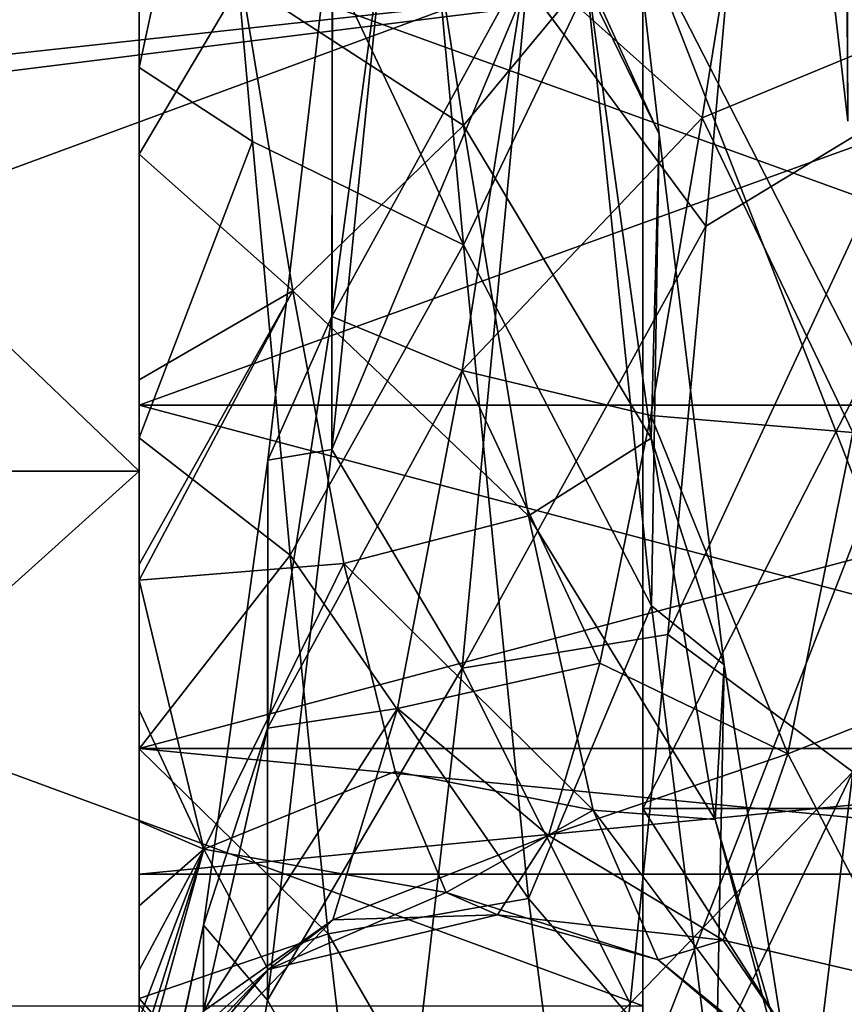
# Model space of a CAD drawing. Header units: metres. Extents: x -46 to 104, y -30 to 30.
# Tile 80 of 127: x 32.11 to 33.95, y -2.39 to -0.19. Entities that reach past the tile are written whole.
import ezdxf

# ---------------------------------------------------------------- set-up
doc = ezdxf.new("R2010")
doc.units = ezdxf.units.M
doc.layers.add('solid_122529', color=7, linetype='CONTINUOUS')

msp = doc.modelspace()

# ---------------------------------------------------------------- linework, layer by layer
at = {"layer": 'solid_122529'}
for points in [[(53.885139, -6.304641, 588.928162), (20.541, 8.649134, 585.423523), (20.541002, -8.649134, 585.423523)], [(53.885139, -6.304641, 588.928162), (53.885139, 6.304641, 588.928162), (20.541, 8.649134, 585.423523)], [(26.533504, -8.264537, 581.025818), (26.533504, 8.264537, 581.025818), (54.407833, 6.304637, 583.955566)], [(32.372829, -6.483982, 570.359497), (32.372829, 6.483982, 570.359497), (32.372829, 5.285712, 572.435059)], [(32.372829, 0, 570.099915), (32.372829, 6.483982, 570.359497), (32.372829, -6.483982, 570.359497)], [(32.372829, -6.483982, 565.640503), (32.372829, 6.483982, 565.640503), (32.372829, 0, 565.900085)], [(32.372829, -5.285712, 563.564941), (32.372829, 5.285712, 563.564941), (32.372829, 6.483982, 565.640503)], [(32.372829, -6.483982, 565.640503), (32.372829, -5.285712, 563.564941), (32.372829, 6.483982, 565.640503)], [(26.533504, -8.264537, 581.025818), (54.407833, 6.304637, 583.955566), (54.407833, -6.304637, 583.955566)], [(32.372829, -5.285712, 572.435059), (32.372829, 5.285712, 572.435059), (32.372829, 3.449675, 573.975647)], [(32.372829, -6.483982, 570.359497), (32.372829, 5.285712, 572.435059), (32.372829, -5.285712, 572.435059)], [(32.372829, -3.449675, 562.024353), (32.372829, 3.449675, 562.024353), (32.372829, 5.285712, 563.564941)], [(32.372829, -5.285712, 563.564941), (32.372829, -3.449675, 562.024353), (32.372829, 5.285712, 563.564941)], [(32.372829, -3.449675, 573.975647), (32.372829, 3.449675, 573.975647), (32.372829, 1.197832, 574.795227)], [(32.372829, -5.285712, 572.435059), (32.372829, 3.449675, 573.975647), (32.372829, -3.449675, 573.975647)], [(32.372829, -1.197832, 561.204773), (32.372829, 1.197832, 561.204773), (32.372829, 3.449675, 562.024353)], [(32.372829, -3.449675, 562.024353), (32.372829, -1.197832, 561.204773), (32.372829, 3.449675, 562.024353)], [(32.372829, -1.197832, 561.204773), (29.872829, -1.197832, 561.204773), (29.872829, 1.197832, 561.204773)], [(32.372829, -1.197832, 561.204773), (29.872829, 1.197832, 561.204773), (32.372829, 1.197832, 561.204773)], [(32.372829, 1.197832, 574.795227), (29.872829, 1.197832, 574.795227), (29.872829, -1.197832, 574.795227)], [(32.372829, -1.197832, 574.795227), (32.372829, 1.197832, 574.795227), (29.872829, -1.197832, 574.795227)], [(32.372829, -3.449675, 573.975647), (32.372829, 1.197832, 574.795227), (32.372829, -1.197832, 574.795227)], [(34.115067, -0.361567, 571.861755), (34.26025, 1.207293, 571.685913), (33.725174, 0.302396, 571.988525)], [(32.953602, 0.887389, 564.224243), (33.098785, -0.690759, 564.183411), (32.541874, 0.49255, 564.030457)], [(33.375656, -0.112265, 564.452393), (33.098785, -0.690759, 564.183411), (32.953602, 0.887389, 564.224243)], [(33.375507, -0.089674, 565.352539), (33.536469, -0.443552, 564.932861), (33.391018, 0.817712, 565.010742)], [(33.391018, 0.817712, 565.010742), (33.536469, -0.443552, 564.932861), (33.375656, -0.112265, 564.452393)], [(33.814434, 0.83614, 565.013916), (33.958622, -0.414448, 564.92688), (33.952995, 0.588418, 565.415466)], [(33.953159, 0.79587, 564.539368), (33.958622, -0.414448, 564.92688), (33.814434, 0.83614, 565.013916)], [(34.114815, -0.20728, 570.311157), (33.746983, 0.301005, 570.179321), (34.259964, 0.730682, 570.202393)], [(32.372829, -0.294295, 564.0448), (32.372829, 0.091556, 565.779358), (32.372829, 0.589599, 564.058777)], [(32.372829, -0.294295, 564.0448), (32.372829, 0.589599, 564.058777), (32.541874, 0.49255, 564.030457)], [(32.953625, 0.520293, 565.738647), (32.601856, -0.100932, 565.802307), (33.098774, -0.423742, 565.718567)], [(32.953625, 0.520293, 565.738647), (33.098774, -0.423742, 565.718567), (33.375507, -0.089674, 565.352539)], [(32.372829, -0.294295, 564.0448), (32.541874, 0.49255, 564.030457), (32.626392, -0.459669, 564.026489)], [(33.098785, -0.690759, 564.183411), (32.626392, -0.459669, 564.026489), (32.541874, 0.49255, 564.030457)], [(33.240112, -0.055637, 570.32074), (33.746983, 0.301005, 570.179321), (33.632473, -0.406939, 570.162048)], [(33.640652, -0.648925, 571.947021), (33.725174, 0.302396, 571.988525), (33.240406, -0.107679, 571.878052)], [(34.114815, -0.20728, 570.311157), (33.632473, -0.406939, 570.162048), (33.746983, 0.301005, 570.179321)], [(34.115067, -0.361567, 571.861755), (33.725174, 0.302396, 571.988525), (33.640652, -0.648925, 571.947021)], [(32.803692, -1.149512, 571.359802), (32.947372, 0.269601, 571.540771), (32.805119, 0.059094, 571.100403)], [(33.240406, -0.107679, 571.878052), (32.947372, 0.269601, 571.540771), (32.803692, -1.149512, 571.359802)], [(32.803715, -0.851226, 570.510254), (32.947376, 0.208261, 570.642456), (33.240112, -0.055637, 570.32074)], [(32.805119, 0.059094, 571.100403), (32.947376, 0.208261, 570.642456), (32.803715, -0.851226, 570.510254)], [(32.372829, 0.091556, 565.779358), (32.372829, -0.48828, 565.805054), (32.601856, -0.100932, 565.802307)], [(32.372829, -0.294295, 564.0448), (32.372829, -0.48828, 565.805054), (32.372829, 0.091556, 565.779358)], [(32.660931, -1.173248, 570.870422), (32.805119, 0.059094, 571.100403), (32.803715, -0.851226, 570.510254)], [(32.803692, -1.149512, 571.359802), (32.805119, 0.059094, 571.100403), (32.660931, -1.173248, 570.870422)], [(14.780071, -2.149723, 578.277588), (14.709624, -2.467081, 578.206055), (34.5, 0, 578.5)], [(34.5, -2.958794, 578.074463), (34.5, 0, 578.5), (14.709624, -2.467081, 578.206055)], [(14.780071, -2.149726, 557.722412), (15, 0, 557.5), (34.5, -2.958794, 557.925537)], [(14.780071, -2.149723, 578.277588), (34.5, 0, 578.5), (15, 0, 578.5)], [(34.5, -2.958794, 557.925537), (15, 0, 557.5), (34.5, 0, 557.5)], [(33.5, -2.3949, 574.577454), (27, -2.395123, 574.577515), (27, 0, 575)], [(33.5, -2.3949, 574.577454), (27, 0, 575), (33.5, 0, 575)], [(33.5, 0, 561), (27, 0, 561), (27, -2.395123, 561.422485)], [(33.5, -2.3949, 561.422546), (33.5, 0, 561), (27, -2.395123, 561.422485)], [(33.5, -2.583071, 560.905762), (43, -2.582814, 560.905579), (43, 0, 560.450012)], [(33.5, -2.583071, 560.905762), (43, 0, 560.450012), (33.5, 0, 560.450012)], [(33.5, 0, 575.549988), (43, 0, 575.549988), (43, -2.582814, 575.094421)], [(33.5, -2.583071, 575.094238), (33.5, 0, 575.549988), (43, -2.582814, 575.094421)], [(33.5, -2.583071, 575.094238), (33.5, 0, 575), (33.5, 0, 575.549988)], [(33.5, -2.3949, 574.577454), (33.5, 0, 575), (33.5, -2.583071, 575.094238)], [(33.5, -2.3949, 561.422546), (33.5, 0, 560.450012), (33.5, 0, 561)], [(33.5, -2.3949, 561.422546), (33.5, -2.583071, 560.905762), (33.5, 0, 560.450012)], [(33.5, 0, 572.5), (34.5, 0, 572.5), (34.5, -1.952477, 572.054382)], [(33.5, -1.952477, 572.054382), (33.5, 0, 572.5), (34.5, -1.952477, 572.054382)], [(33.5, -1.952477, 563.945618), (34.5, -1.952477, 563.945618), (34.5, 0, 563.5)], [(33.5, -1.952477, 563.945618), (34.5, 0, 563.5), (33.5, 0, 563.5)], [(33.5, -2.565216, 575.047668), (34.5, -2.565216, 575.047668), (34.5, 0, 575.5)], [(33.5, -2.565216, 575.047668), (34.5, 0, 575.5), (33.5, 0, 575.5)], [(33.5, 0, 560.5), (34.5, 0, 560.5), (34.5, -2.565216, 560.952332)], [(33.5, -2.565216, 560.952332), (33.5, 0, 560.5), (34.5, -2.565216, 560.952332)], [(33.5, -1.952477, 572.054382), (33.5, -2.565216, 575.047668), (33.5, 0, 575.5)], [(33.5, -1.952477, 572.054382), (33.5, 0, 575.5), (33.5, 0, 572.5)], [(33.5, 0, 563.5), (33.5, 0, 560.5), (33.5, -2.565216, 560.952332)], [(33.5, -1.952477, 563.945618), (33.5, 0, 563.5), (33.5, -2.565216, 560.952332)], [(32.372829, -1.05, 569.818665), (32.372829, 0, 570.099915), (32.372829, -6.483982, 570.359497)], [(32.372829, -6.483982, 565.640503), (32.372829, 0, 565.900085), (32.372829, -1.05, 566.181335)], [(35.272831, -1.05, 566.181335), (32.372829, -1.05, 566.181335), (32.372829, 0, 565.900085)], [(35.272831, -1.05, 566.181335), (32.372829, 0, 565.900085), (35.272831, 0, 565.900085)], [(35.272831, 0, 570.099915), (32.372829, 0, 570.099915), (32.372829, -1.05, 569.818665)], [(35.272831, -1.05, 569.818665), (35.272831, 0, 570.099915), (32.372829, -1.05, 569.818665)], [(32.803715, -0.851226, 570.510254), (33.240112, -0.055637, 570.32074), (33.095543, -0.972185, 570.108032)], [(33.095543, -0.972185, 570.108032), (33.240112, -0.055637, 570.32074), (33.632473, -0.406939, 570.162048)], [(32.372829, -0.48828, 565.805054), (32.71637, -0.79389, 565.948242), (32.601856, -0.100932, 565.802307)], [(33.098774, -0.423742, 565.718567), (32.601856, -0.100932, 565.802307), (32.71637, -0.79389, 565.948242)], [(33.095806, -1.638412, 571.516602), (33.240406, -0.107679, 571.878052), (32.803692, -1.149512, 571.359802)], [(33.640652, -0.648925, 571.947021), (33.240406, -0.107679, 571.878052), (33.095806, -1.638412, 571.516602)], [(33.098774, -0.423742, 565.718567), (33.518734, -1.124068, 565.601318), (33.375507, -0.089674, 565.352539)], [(33.375507, -0.089674, 565.352539), (33.518734, -1.124068, 565.601318), (33.536469, -0.443552, 564.932861)], [(33.375656, -0.112265, 564.452393), (33.518902, -1.499117, 564.782776), (33.098785, -0.690759, 564.183411)], [(33.536469, -0.443552, 564.932861), (33.518902, -1.499117, 564.782776), (33.375656, -0.112265, 564.452393)], [(33.969666, -1.11092, 570.037231), (33.632473, -0.406939, 570.162048), (34.114815, -0.20728, 570.311157)], [(32.372829, -1.123028, 564.221985), (32.372829, -0.48828, 565.805054), (32.372829, -0.294295, 564.0448)], [(32.372829, -1.123028, 564.221985), (32.372829, -0.294295, 564.0448), (32.626392, -0.459669, 564.026489)], [(34.115067, -0.361567, 571.861755), (33.640652, -0.648925, 571.947021), (33.556129, -1.56347, 571.681763)], [(33.969883, -1.870527, 571.397766), (34.115067, -0.361567, 571.861755), (33.556129, -1.56347, 571.681763)], [(33.095543, -0.972185, 570.108032), (33.632473, -0.406939, 570.162048), (33.51796, -1.07272, 569.920776)], [(33.969666, -1.11092, 570.037231), (33.51796, -1.07272, 569.920776), (33.632473, -0.406939, 570.162048)], [(33.098774, -0.423742, 565.718567), (32.71637, -0.79389, 565.948242), (33.243923, -1.29761, 566.076294)], [(33.098774, -0.423742, 565.718567), (33.243923, -1.29761, 566.076294), (33.518734, -1.124068, 565.601318)], [(32.372829, -1.123028, 564.221985), (32.626392, -0.459669, 564.026489), (32.710915, -1.385838, 564.247742)], [(33.098785, -0.690759, 564.183411), (32.710915, -1.385838, 564.247742), (32.626392, -0.459669, 564.026489)], [(33.518734, -1.124068, 565.601318), (33.681919, -1.631068, 565.364868), (33.536469, -0.443552, 564.932861)], [(33.536469, -0.443552, 564.932861), (33.681919, -1.631068, 565.364868), (33.518902, -1.499117, 564.782776)], [(32.372829, -0.48828, 565.805054), (32.372829, -0.993449, 565.946228), (32.71637, -0.79389, 565.948242)], [(32.372829, -1.123028, 564.221985), (32.372829, -0.993449, 565.946228), (32.372829, -0.48828, 565.805054)], [(33.556129, -1.56347, 571.681763), (33.640652, -0.648925, 571.947021), (33.095806, -1.638412, 571.516602)], [(33.098785, -0.690759, 564.183411), (33.243969, -2.154472, 564.77478), (32.710915, -1.385838, 564.247742)], [(33.518902, -1.499117, 564.782776), (33.243969, -2.154472, 564.77478), (33.098785, -0.690759, 564.183411)], [(32.372829, -1.441464, 566.17981), (32.830879, -1.404592, 566.306763), (32.71637, -0.79389, 565.948242)], [(32.372829, -1.406621, 566.157471), (32.372829, -1.441464, 566.17981), (32.71637, -0.79389, 565.948242)], [(32.372829, -0.993449, 565.946228), (32.372829, -1.406621, 566.157471), (32.71637, -0.79389, 565.948242)], [(33.243923, -1.29761, 566.076294), (32.71637, -0.79389, 565.948242), (32.830879, -1.404592, 566.306763)], [(32.660057, -1.772598, 569.970764), (32.803715, -0.851226, 570.510254), (33.095543, -0.972185, 570.108032)], [(32.660931, -1.173248, 570.870422), (32.803715, -0.851226, 570.510254), (32.660057, -1.772598, 569.970764)], [(32.660057, -1.772598, 569.970764), (33.095543, -0.972185, 570.108032), (32.950977, -1.729016, 569.54895)], [(32.950977, -1.729016, 569.54895), (33.095543, -0.972185, 570.108032), (33.403446, -1.627354, 569.480469)], [(33.095543, -0.972185, 570.108032), (33.51796, -1.07272, 569.920776), (33.403446, -1.627354, 569.480469)], [(32.372829, -1.123028, 564.221985), (32.372829, -1.406621, 566.157471), (32.372829, -0.993449, 565.946228)], [(32.372829, -1.05, 569.818665), (32.372829, -6.483982, 570.359497), (32.372829, -6.9, 568)], [(32.372829, -1.818572, 569.049927), (32.372829, -1.05, 569.818665), (32.372829, -6.9, 568)], [(32.372829, -6.483982, 565.640503), (32.372829, -1.05, 566.181335), (32.372829, -1.818572, 566.950073)], [(35.272831, -1.818572, 566.950073), (32.372829, -1.818572, 566.950073), (32.372829, -1.05, 566.181335)], [(35.272831, -1.818572, 566.950073), (32.372829, -1.05, 566.181335), (35.272831, -1.05, 566.181335)], [(35.272831, -1.05, 569.818665), (32.372829, -1.05, 569.818665), (32.372829, -1.818572, 569.049927)], [(35.272831, -1.818572, 569.049927), (35.272831, -1.05, 569.818665), (32.372829, -1.818572, 569.049927)], [(33.824516, -1.830604, 569.425964), (33.403446, -1.627354, 569.480469), (33.51796, -1.07272, 569.920776)], [(33.824516, -1.830604, 569.425964), (33.51796, -1.07272, 569.920776), (33.969666, -1.11092, 570.037231)], [(32.372829, -1.819435, 564.535706), (32.372829, -1.406621, 566.157471), (32.372829, -1.123028, 564.221985)], [(32.372829, -1.819435, 564.535706), (32.372829, -1.123028, 564.221985), (32.710915, -1.385838, 564.247742)], [(33.243923, -1.29761, 566.076294), (33.661964, -1.977151, 566.237), (33.518734, -1.124068, 565.601318)], [(33.518734, -1.124068, 565.601318), (33.661964, -1.977151, 566.237), (33.681919, -1.631068, 565.364868)], [(33.824516, -1.830604, 569.425964), (33.969666, -1.11092, 570.037231), (34.234886, -1.668802, 570.057251)], [(32.660007, -2.382051, 570.633484), (32.803692, -1.149512, 571.359802), (32.660931, -1.173248, 570.870422)], [(33.095806, -1.638412, 571.516602), (32.803692, -1.149512, 571.359802), (32.660007, -2.382051, 570.633484)], [(32.516743, -2.213842, 570.171326), (32.660931, -1.173248, 570.870422), (32.660057, -1.772598, 569.970764)], [(32.660007, -2.382051, 570.633484), (32.660931, -1.173248, 570.870422), (32.516743, -2.213842, 570.171326)], [(32.372829, -3.449675, 562.024353), (29.872829, -3.449675, 562.024353), (29.872829, -1.197832, 561.204773)], [(32.372829, -3.449675, 562.024353), (29.872829, -1.197832, 561.204773), (32.372829, -1.197832, 561.204773)], [(32.372829, -1.197832, 574.795227), (29.872829, -1.197832, 574.795227), (29.872829, -3.449675, 573.975647)], [(32.372829, -3.449675, 573.975647), (32.372829, -1.197832, 574.795227), (29.872829, -3.449675, 573.975647)], [(33.243923, -1.29761, 566.076294), (32.830879, -1.404592, 566.306763), (33.389072, -1.956609, 566.752563)], [(33.243923, -1.29761, 566.076294), (33.389072, -1.956609, 566.752563), (33.661964, -1.977151, 566.237)], [(32.372829, -1.819435, 564.535706), (32.710915, -1.385838, 564.247742), (32.795437, -2.23347, 564.681641)], [(33.243969, -2.154472, 564.77478), (32.795437, -2.23347, 564.681641), (32.710915, -1.385838, 564.247742)], [(32.372829, -1.441464, 566.17981), (32.517269, -2.043935, 566.899475), (32.830879, -1.404592, 566.306763)], [(32.372829, -1.819435, 564.535706), (32.372829, -1.441464, 566.17981), (32.372829, -1.406621, 566.157471)], [(32.517269, -2.043935, 566.899475), (32.945393, -1.869761, 566.840698), (32.830879, -1.404592, 566.306763)], [(33.389072, -1.956609, 566.752563), (32.830879, -1.404592, 566.306763), (32.945393, -1.869761, 566.840698)], [(32.372829, -1.732831, 566.403381), (32.517269, -2.043935, 566.899475), (32.372829, -1.441464, 566.17981)], [(32.372829, -1.819435, 564.535706), (32.372829, -1.732831, 566.403381), (32.372829, -1.441464, 566.17981)], [(33.518902, -1.499117, 564.782776), (33.662148, -2.644109, 565.632141), (33.243969, -2.154472, 564.77478)], [(33.681919, -1.631068, 565.364868), (33.662148, -2.644109, 565.632141), (33.518902, -1.499117, 564.782776)], [(33.471607, -2.389411, 571.207886), (33.556129, -1.56347, 571.681763), (33.095806, -1.638412, 571.516602)], [(33.969883, -1.870527, 571.397766), (33.556129, -1.56347, 571.681763), (33.471607, -2.389411, 571.207886)], [(32.950977, -1.729016, 569.54895), (33.403446, -1.627354, 569.480469), (33.288933, -2.013373, 568.88678)], [(33.824516, -1.830604, 569.425964), (33.288933, -2.013373, 568.88678), (33.403446, -1.627354, 569.480469)], [(32.951202, -2.899854, 570.577148), (33.095806, -1.638412, 571.516602), (32.660007, -2.382051, 570.633484)], [(33.471607, -2.389411, 571.207886), (33.095806, -1.638412, 571.516602), (32.951202, -2.899854, 570.577148)], [(33.661964, -1.977151, 566.237), (33.82737, -2.54739, 566.235046), (33.681919, -1.631068, 565.364868)], [(33.681919, -1.631068, 565.364868), (33.82737, -2.54739, 566.235046), (33.662148, -2.644109, 565.632141)], [(33.824516, -1.830604, 569.425964), (34.234886, -1.668802, 570.057251), (34.091656, -2.343623, 569.234802)], [(32.372829, -1.982083, 566.656616), (32.517269, -2.043935, 566.899475), (32.372829, -1.732831, 566.403381)], [(32.372829, -1.819435, 564.535706), (32.372829, -1.982083, 566.656616), (32.372829, -1.732831, 566.403381)], [(32.516396, -2.406356, 569.11145), (32.950977, -1.729016, 569.54895), (32.806408, -2.201795, 568.735474)], [(32.516396, -2.406356, 569.11145), (32.660057, -1.772598, 569.970764), (32.950977, -1.729016, 569.54895)], [(32.806408, -2.201795, 568.735474), (32.950977, -1.729016, 569.54895), (33.288933, -2.013373, 568.88678)], [(32.516743, -2.213842, 570.171326), (32.660057, -1.772598, 569.970764), (32.516396, -2.406356, 569.11145)], [(32.372829, -1.818572, 569.049927), (32.372829, -6.9, 568), (32.372829, -2.1, 568)], [(32.372829, -6.483982, 565.640503), (32.372829, -1.818572, 566.950073), (32.372829, -2.1, 568)], [(35.272831, -2.1, 568), (32.372829, -2.1, 568), (32.372829, -1.818572, 566.950073)], [(35.272831, -1.818572, 569.049927), (32.372829, -1.818572, 569.049927), (32.372829, -2.1, 568)], [(35.272831, -2.1, 568), (35.272831, -1.818572, 569.049927), (32.372829, -2.1, 568)], [(35.272831, -1.818572, 566.950073), (35.272831, -2.1, 568), (32.372829, -1.818572, 566.950073)], [(32.372829, -1.819435, 564.535706), (32.372829, -2.378206, 564.933167), (32.372829, -1.982083, 566.656616)], [(32.372829, -1.819435, 564.535706), (32.795437, -2.23347, 564.681641), (32.372829, -2.378206, 564.933167)], [(33.679371, -2.247163, 568.578552), (33.288933, -2.013373, 568.88678), (33.824516, -1.830604, 569.425964)], [(33.679371, -2.247163, 568.578552), (33.824516, -1.830604, 569.425964), (34.091656, -2.343623, 569.234802)], [(32.517269, -2.043935, 566.899475), (33.059906, -2.141199, 567.494751), (32.945393, -1.869761, 566.840698)], [(33.389072, -1.956609, 566.752563), (32.945393, -1.869761, 566.840698), (33.059906, -2.141199, 567.494751)], [(33.969883, -1.870527, 571.397766), (33.471607, -2.389411, 571.207886), (33.387085, -3.079943, 570.552246)], [(33.824699, -3.069604, 570.370911), (33.969883, -1.870527, 571.397766), (33.387085, -3.079943, 570.552246)], [(34.235134, -2.241355, 570.752136), (33.969883, -1.870527, 571.397766), (33.824699, -3.069604, 570.370911)], [(33.389072, -1.956609, 566.752563), (33.059906, -2.141199, 567.494751), (33.534222, -2.291618, 567.635376)], [(33.389072, -1.956609, 566.752563), (33.805195, -2.511322, 567.157104), (33.661964, -1.977151, 566.237)], [(33.389072, -1.956609, 566.752563), (33.534222, -2.291618, 567.635376), (33.805195, -2.511322, 567.157104)], [(33.5, -1.952477, 572.054382), (34.5, -1.952477, 572.054382), (34.5, -3.518242, 570.805725)], [(33.5, -1.952477, 572.054382), (34.5, -3.518242, 570.805725), (33.5, -3.518242, 570.805725)], [(33.5, -3.518242, 565.194275), (34.5, -3.518242, 565.194275), (34.5, -1.952477, 563.945618)], [(33.5, -3.518242, 565.194275), (34.5, -1.952477, 563.945618), (33.5, -1.952477, 563.945618)], [(33.5, -1.952477, 572.054382), (33.5, -3.518242, 570.805725), (33.5, -2.565216, 575.047668)], [(33.5, -3.518242, 565.194275), (33.5, -1.952477, 563.945618), (33.5, -2.565216, 560.952332)], [(32.372829, -1.982083, 566.656616), (32.372829, -2.170823, 566.902954), (32.517269, -2.043935, 566.899475)], [(32.372829, -2.378206, 564.933167), (32.372829, -2.170823, 566.902954), (32.372829, -1.982083, 566.656616)], [(33.661964, -1.977151, 566.237), (33.805195, -2.511322, 567.157104), (33.82737, -2.54739, 566.235046)], [(32.806408, -2.201795, 568.735474), (33.288933, -2.013373, 568.88678), (33.174419, -2.190782, 568.201172)], [(33.679371, -2.247163, 568.578552), (33.174419, -2.190782, 568.201172), (33.288933, -2.013373, 568.88678)], [(32.372829, -2.568414, 567.748047), (32.661839, -2.312849, 567.801147), (32.517269, -2.043935, 566.899475)], [(32.372829, -2.505942, 567.559875), (32.372829, -2.568414, 567.748047), (32.517269, -2.043935, 566.899475)], [(32.372829, -2.423614, 567.356873), (32.372829, -2.505942, 567.559875), (32.517269, -2.043935, 566.899475)], [(32.372829, -2.314594, 567.137573), (32.372829, -2.423614, 567.356873), (32.517269, -2.043935, 566.899475)], [(32.372829, -2.170823, 566.902954), (32.372829, -2.314594, 567.137573), (32.517269, -2.043935, 566.899475)], [(32.517269, -2.043935, 566.899475), (32.661839, -2.312849, 567.801147), (33.059906, -2.141199, 567.494751)], [(32.372829, -6.483982, 565.640503), (32.372829, -2.1, 568), (32.372829, -6.9, 568)], [(14.70908, -2.469373, 557.794495), (14.780071, -2.149726, 557.722412), (34.5, -2.958794, 557.925537)], [(32.661839, -2.312849, 567.801147), (33.174419, -2.190782, 568.201172), (33.059906, -2.141199, 567.494751)], [(33.243969, -2.154472, 564.77478), (33.389153, -3.261263, 565.900513), (32.795437, -2.23347, 564.681641)], [(33.534222, -2.291618, 567.635376), (33.059906, -2.141199, 567.494751), (33.174419, -2.190782, 568.201172)], [(33.662148, -2.644109, 565.632141), (33.389153, -3.261263, 565.900513), (33.243969, -2.154472, 564.77478)], [(32.372829, -2.378206, 564.933167), (32.372829, -2.314594, 567.137573), (32.372829, -2.170823, 566.902954)], [(32.372829, -2.64967, 568.072815), (32.806408, -2.201795, 568.735474), (32.661839, -2.312849, 567.801147)], [(32.372829, -2.64967, 568.072815), (32.516396, -2.406356, 569.11145), (32.806408, -2.201795, 568.735474)], [(32.661839, -2.312849, 567.801147), (32.806408, -2.201795, 568.735474), (33.174419, -2.190782, 568.201172)], [(33.534222, -2.291618, 567.635376), (33.174419, -2.190782, 568.201172), (33.679371, -2.247163, 568.578552)], [(32.372829, -2.883775, 569.116028), (32.516743, -2.213842, 570.171326), (32.516396, -2.406356, 569.11145)], [(32.372829, -2.883775, 569.116028), (32.372829, -2.891963, 569.119446), (32.516743, -2.213842, 570.171326)], [(32.516323, -3.227964, 569.479797), (32.516743, -2.213842, 570.171326), (32.372829, -2.891963, 569.119446)], [(32.516323, -3.227964, 569.479797), (32.660007, -2.382051, 570.633484), (32.516743, -2.213842, 570.171326)], [(32.795437, -2.23347, 564.681641), (32.879959, -2.954529, 565.303589), (32.372829, -2.378206, 564.933167)], [(33.389153, -3.261263, 565.900513), (32.879959, -2.954529, 565.303589), (32.795437, -2.23347, 564.681641)], [(33.534222, -2.291618, 567.635376), (33.679371, -2.247163, 568.578552), (33.948425, -2.640421, 568.213135)], [(33.679371, -2.247163, 568.578552), (34.091656, -2.343623, 569.234802), (33.948425, -2.640421, 568.213135)], [(34.091888, -3.143466, 569.648193), (34.235134, -2.241355, 570.752136), (33.824699, -3.069604, 570.370911)], [(33.534222, -2.291618, 567.635376), (33.948425, -2.640421, 568.213135), (33.805195, -2.511322, 567.157104)], [(32.372829, -2.61645, 567.924805), (32.372829, -2.64967, 568.072815), (32.661839, -2.312849, 567.801147)], [(32.372829, -2.568414, 567.748047), (32.372829, -2.61645, 567.924805), (32.661839, -2.312849, 567.801147)], [(32.372829, -2.392823, 564.945923), (32.372829, -2.423614, 567.356873), (32.372829, -2.314594, 567.137573)], [(32.372829, -2.378206, 564.933167), (32.372829, -2.392823, 564.945923), (32.372829, -2.314594, 567.137573)], [(33.948425, -2.640421, 568.213135), (34.091656, -2.343623, 569.234802), (34.118271, -3.027462, 568.662292)], [(32.879959, -2.954529, 565.303589), (32.372829, -2.392823, 564.945923), (32.372829, -2.378206, 564.933167)], [(32.951202, -2.899854, 570.577148), (32.660007, -2.382051, 570.633484), (32.516323, -3.227964, 569.479797)], [(33.387085, -3.079943, 570.552246), (33.471607, -2.389411, 571.207886), (32.951202, -2.899854, 570.577148)]]:
    msp.add_3dface(points, dxfattribs=at)

doc.saveas('drawing.dxf')
